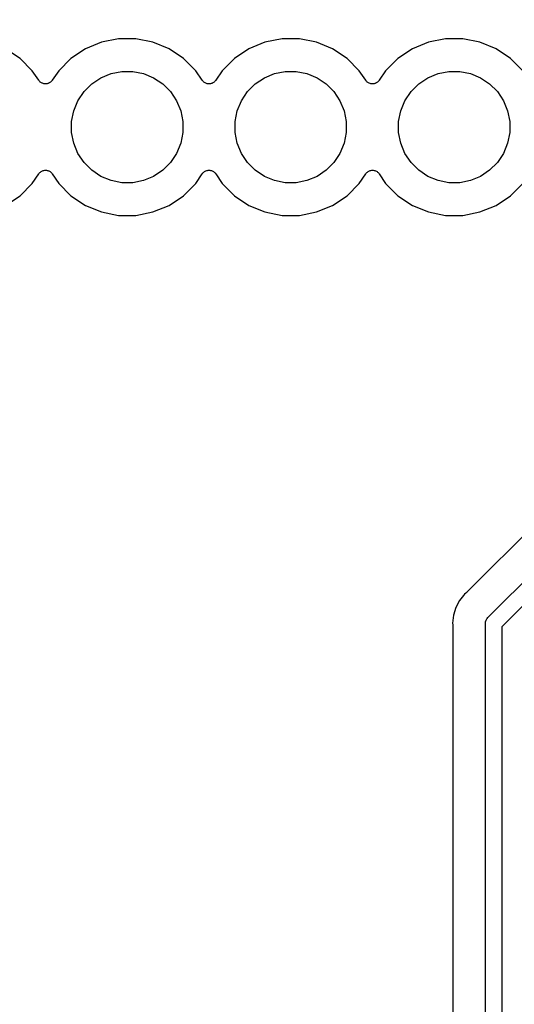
# Model space of a CAD drawing. Extents: x 3.21 to 7.18, y -3.5 to -0.72.
# Tile 19 of 27: x 5.27 to 5.57, y -2.03 to -1.42. Entities that reach past the tile are written whole.
import ezdxf

# ---------------------------------------------------------------- set-up
doc = ezdxf.new("R2010")
doc.units = 0
doc.header["$MEASUREMENT"] = 0
doc.layers.add('BLACK', color=7, linetype='CONTINUOUS')

msp = doc.modelspace()

# ---------------------------------------------------------------- linework, layer by layer
at = {"layer": 'BLACK', "linetype": 'CONTINUOUS'}
for p, q in [((5.89276, -1.42436), (5.54249, -1.77463)), ((5.31925, -1.43808), (5.30942, -1.44215)), ((5.32968, -1.436), (5.31925, -1.43808)), ((5.34032, -1.436), (5.32968, -1.436)), ((5.35075, -1.43808), (5.34032, -1.436)), ((5.36058, -1.44215), (5.35075, -1.43808)), ((5.41925, -1.43808), (5.40942, -1.44215)), ((5.42968, -1.436), (5.41925, -1.43808)), ((5.44032, -1.436), (5.42968, -1.436)), ((5.45075, -1.43808), (5.44032, -1.436)), ((5.46058, -1.44215), (5.45075, -1.43808)), ((5.51925, -1.43808), (5.50942, -1.44215)), ((5.52968, -1.436), (5.51925, -1.43808)), ((5.54032, -1.436), (5.52968, -1.436)), ((5.55075, -1.43808), (5.54032, -1.436)), ((5.56058, -1.44215), (5.55075, -1.43808)), ((5.55576, -1.78964), (5.90777, -1.43764)), ((5.26942, -1.44806), (5.26058, -1.44215)), ((5.30942, -1.44215), (5.30058, -1.44806)), ((5.36942, -1.44806), (5.36058, -1.44215)), ((5.40942, -1.44215), (5.40058, -1.44806)), ((5.46942, -1.44806), (5.46058, -1.44215)), ((5.50942, -1.44215), (5.50058, -1.44806)), ((5.56942, -1.44806), (5.56058, -1.44215)), ((5.27694, -1.45558), (5.26942, -1.44806)), ((5.30058, -1.44806), (5.29306, -1.45558)), ((5.37694, -1.45558), (5.36942, -1.44806)), ((5.40058, -1.44806), (5.39306, -1.45558)), ((5.47694, -1.45558), (5.46942, -1.44806)), ((5.50058, -1.44806), (5.49306, -1.45558)), ((5.91355, -1.446), (5.56413, -1.79542)), ((5.57694, -1.45558), (5.56942, -1.44806)), ((5.28084, -1.46141), (5.27694, -1.45558)), ((5.29306, -1.45558), (5.28916, -1.46141)), ((5.32508, -1.45731), (5.33165, -1.456)), ((5.33165, -1.456), (5.33835, -1.456)), ((5.33835, -1.456), (5.34492, -1.45731)), ((5.38084, -1.46141), (5.37694, -1.45558)), ((5.39306, -1.45558), (5.38916, -1.46141)), ((5.42508, -1.45731), (5.43165, -1.456)), ((5.43165, -1.456), (5.43835, -1.456)), ((5.43835, -1.456), (5.44492, -1.45731)), ((5.48084, -1.46141), (5.47694, -1.45558)), ((5.49306, -1.45558), (5.48916, -1.46141)), ((5.52508, -1.45731), (5.53165, -1.456)), ((5.53165, -1.456), (5.53835, -1.456)), ((5.53835, -1.456), (5.54492, -1.45731)), ((5.28114, -1.46178), (5.28084, -1.46141)), ((5.28144, -1.46215), (5.28114, -1.46178)), ((5.28145, -1.46216), (5.28144, -1.46215)), ((5.28146, -1.46217), (5.28145, -1.46216)), ((5.28182, -1.46246), (5.28146, -1.46217)), ((5.28219, -1.46277), (5.28182, -1.46246)), ((5.28812, -1.46251), (5.28775, -1.46281)), ((5.28849, -1.46221), (5.28812, -1.46251)), ((5.2885, -1.4622), (5.28849, -1.46221)), ((5.28851, -1.4622), (5.2885, -1.4622)), ((5.28881, -1.46183), (5.28851, -1.4622)), ((5.28912, -1.46147), (5.28881, -1.46183)), ((5.28913, -1.46145), (5.28912, -1.46147)), ((5.28916, -1.46141), (5.28913, -1.46145)), ((5.28913, -1.46145), (5.28913, -1.46145)), ((5.28913, -1.46145), (5.28913, -1.46145)), ((5.31333, -1.46359), (5.31889, -1.45987)), ((5.31889, -1.45987), (5.32508, -1.45731)), ((5.34492, -1.45731), (5.35111, -1.45987)), ((5.35111, -1.45987), (5.35667, -1.46359)), ((5.38114, -1.46178), (5.38084, -1.46141)), ((5.38144, -1.46215), (5.38114, -1.46178)), ((5.38145, -1.46216), (5.38144, -1.46215)), ((5.38146, -1.46217), (5.38145, -1.46216)), ((5.38182, -1.46246), (5.38146, -1.46217)), ((5.38219, -1.46277), (5.38182, -1.46246)), ((5.38812, -1.46251), (5.38775, -1.46281)), ((5.38849, -1.46221), (5.38812, -1.46251)), ((5.3885, -1.4622), (5.38849, -1.46221)), ((5.38851, -1.4622), (5.3885, -1.4622)), ((5.38881, -1.46183), (5.38851, -1.4622)), ((5.38912, -1.46147), (5.38881, -1.46183)), ((5.38913, -1.46145), (5.38912, -1.46147)), ((5.38916, -1.46141), (5.38913, -1.46145)), ((5.38913, -1.46145), (5.38913, -1.46145)), ((5.38913, -1.46145), (5.38913, -1.46145)), ((5.41333, -1.46359), (5.41889, -1.45987)), ((5.41889, -1.45987), (5.42508, -1.45731)), ((5.44492, -1.45731), (5.45111, -1.45987)), ((5.45111, -1.45987), (5.45667, -1.46359)), ((5.48114, -1.46178), (5.48084, -1.46141)), ((5.48144, -1.46215), (5.48114, -1.46178)), ((5.48145, -1.46216), (5.48144, -1.46215)), ((5.48146, -1.46217), (5.48145, -1.46216)), ((5.48182, -1.46246), (5.48146, -1.46217)), ((5.48219, -1.46277), (5.48182, -1.46246)), ((5.48812, -1.46251), (5.48775, -1.46281)), ((5.48849, -1.46221), (5.48812, -1.46251)), ((5.4885, -1.4622), (5.48849, -1.46221)), ((5.48851, -1.4622), (5.4885, -1.4622)), ((5.48881, -1.46183), (5.48851, -1.4622)), ((5.48912, -1.46147), (5.48881, -1.46183)), ((5.48913, -1.46145), (5.48912, -1.46147)), ((5.48916, -1.46141), (5.48913, -1.46145)), ((5.48913, -1.46145), (5.48913, -1.46145)), ((5.48913, -1.46145), (5.48913, -1.46145)), ((5.51333, -1.46359), (5.51889, -1.45987)), ((5.51889, -1.45987), (5.52508, -1.45731)), ((5.54492, -1.45731), (5.55111, -1.45987)), ((5.55111, -1.45987), (5.55667, -1.46359)), ((5.2822, -1.46278), (5.28219, -1.46277)), ((5.28221, -1.46279), (5.2822, -1.46278)), ((5.28263, -1.46301), (5.28221, -1.46279)), ((5.28305, -1.46324), (5.28263, -1.46301)), ((5.28306, -1.46324), (5.28305, -1.46324)), ((5.28307, -1.46325), (5.28306, -1.46324)), ((5.28353, -1.46339), (5.28307, -1.46325)), ((5.28398, -1.46353), (5.28353, -1.46339)), ((5.28399, -1.46353), (5.28398, -1.46353)), ((5.28401, -1.46353), (5.28399, -1.46353)), ((5.28448, -1.46358), (5.28401, -1.46353)), ((5.28495, -1.46363), (5.28448, -1.46358)), ((5.28497, -1.46363), (5.28495, -1.46363)), ((5.28498, -1.46363), (5.28497, -1.46363)), ((5.28545, -1.46359), (5.28498, -1.46363)), ((5.28592, -1.46355), (5.28545, -1.46359)), ((5.28594, -1.46354), (5.28592, -1.46355)), ((5.28595, -1.46354), (5.28594, -1.46354)), ((5.28641, -1.46341), (5.28595, -1.46354)), ((5.28686, -1.46327), (5.28641, -1.46341)), ((5.28687, -1.46327), (5.28686, -1.46327)), ((5.28689, -1.46326), (5.28687, -1.46327)), ((5.28731, -1.46304), (5.28689, -1.46326)), ((5.28773, -1.46282), (5.28731, -1.46304)), ((5.28774, -1.46282), (5.28773, -1.46282)), ((5.28775, -1.46281), (5.28774, -1.46282)), ((5.30487, -1.47389), (5.30859, -1.46833)), ((5.30859, -1.46833), (5.31333, -1.46359)), ((5.35667, -1.46359), (5.36141, -1.46833)), ((5.36141, -1.46833), (5.36513, -1.47389)), ((5.3822, -1.46278), (5.38219, -1.46277)), ((5.38221, -1.46279), (5.3822, -1.46278)), ((5.38263, -1.46301), (5.38221, -1.46279)), ((5.38305, -1.46324), (5.38263, -1.46301)), ((5.38306, -1.46324), (5.38305, -1.46324)), ((5.38307, -1.46325), (5.38306, -1.46324)), ((5.38353, -1.46339), (5.38307, -1.46325)), ((5.38398, -1.46353), (5.38353, -1.46339)), ((5.38399, -1.46353), (5.38398, -1.46353)), ((5.38401, -1.46353), (5.38399, -1.46353)), ((5.38448, -1.46358), (5.38401, -1.46353)), ((5.38495, -1.46363), (5.38448, -1.46358)), ((5.38497, -1.46363), (5.38495, -1.46363)), ((5.38498, -1.46363), (5.38497, -1.46363)), ((5.38545, -1.46359), (5.38498, -1.46363)), ((5.38592, -1.46355), (5.38545, -1.46359)), ((5.38594, -1.46354), (5.38592, -1.46355)), ((5.38595, -1.46354), (5.38594, -1.46354)), ((5.38641, -1.46341), (5.38595, -1.46354)), ((5.38686, -1.46327), (5.38641, -1.46341)), ((5.38687, -1.46327), (5.38686, -1.46327)), ((5.38689, -1.46326), (5.38687, -1.46327)), ((5.38731, -1.46304), (5.38689, -1.46326)), ((5.38773, -1.46282), (5.38731, -1.46304)), ((5.38774, -1.46282), (5.38773, -1.46282)), ((5.38775, -1.46281), (5.38774, -1.46282)), ((5.40487, -1.47389), (5.40859, -1.46833)), ((5.40859, -1.46833), (5.41333, -1.46359)), ((5.45667, -1.46359), (5.46141, -1.46833)), ((5.46141, -1.46833), (5.46513, -1.47389)), ((5.4822, -1.46278), (5.48219, -1.46277)), ((5.48221, -1.46279), (5.4822, -1.46278)), ((5.48263, -1.46301), (5.48221, -1.46279)), ((5.48305, -1.46324), (5.48263, -1.46301)), ((5.48306, -1.46324), (5.48305, -1.46324)), ((5.48307, -1.46325), (5.48306, -1.46324)), ((5.48353, -1.46339), (5.48307, -1.46325)), ((5.48398, -1.46353), (5.48353, -1.46339)), ((5.48399, -1.46353), (5.48398, -1.46353)), ((5.48401, -1.46353), (5.48399, -1.46353)), ((5.48448, -1.46358), (5.48401, -1.46353)), ((5.48495, -1.46363), (5.48448, -1.46358)), ((5.48497, -1.46363), (5.48495, -1.46363)), ((5.48498, -1.46363), (5.48497, -1.46363)), ((5.48545, -1.46359), (5.48498, -1.46363)), ((5.48592, -1.46355), (5.48545, -1.46359)), ((5.48594, -1.46354), (5.48592, -1.46355)), ((5.48595, -1.46354), (5.48594, -1.46354)), ((5.48641, -1.46341), (5.48595, -1.46354)), ((5.48686, -1.46327), (5.48641, -1.46341)), ((5.48687, -1.46327), (5.48686, -1.46327)), ((5.48689, -1.46326), (5.48687, -1.46327)), ((5.48731, -1.46304), (5.48689, -1.46326)), ((5.48773, -1.46282), (5.48731, -1.46304)), ((5.48774, -1.46282), (5.48773, -1.46282)), ((5.48775, -1.46281), (5.48774, -1.46282)), ((5.50487, -1.47389), (5.50859, -1.46833)), ((5.50859, -1.46833), (5.51333, -1.46359)), ((5.55667, -1.46359), (5.56141, -1.46833)), ((5.56141, -1.46833), (5.56513, -1.47389)), ((5.30231, -1.48008), (5.30487, -1.47389)), ((5.36513, -1.47389), (5.36769, -1.48008)), ((5.40231, -1.48008), (5.40487, -1.47389)), ((5.46513, -1.47389), (5.46769, -1.48008)), ((5.50231, -1.48008), (5.50487, -1.47389)), ((5.56513, -1.47389), (5.56769, -1.48008)), ((5.301, -1.48665), (5.30231, -1.48008)), ((5.36769, -1.48008), (5.369, -1.48665)), ((5.401, -1.48665), (5.40231, -1.48008)), ((5.46769, -1.48008), (5.469, -1.48665)), ((5.501, -1.48665), (5.50231, -1.48008)), ((5.56769, -1.48008), (5.569, -1.48665)), ((5.301, -1.49335), (5.301, -1.48665)), ((5.369, -1.48665), (5.369, -1.49335)), ((5.401, -1.49335), (5.401, -1.48665)), ((5.469, -1.48665), (5.469, -1.49335)), ((5.501, -1.49335), (5.501, -1.48665)), ((5.569, -1.48665), (5.569, -1.49335)), ((5.30231, -1.49992), (5.301, -1.49335)), ((5.369, -1.49335), (5.36769, -1.49992)), ((5.40231, -1.49992), (5.401, -1.49335)), ((5.469, -1.49335), (5.46769, -1.49992)), ((5.50231, -1.49992), (5.501, -1.49335)), ((5.569, -1.49335), (5.56769, -1.49992)), ((5.30487, -1.50611), (5.30231, -1.49992)), ((5.36769, -1.49992), (5.36513, -1.50611)), ((5.40487, -1.50611), (5.40231, -1.49992)), ((5.46769, -1.49992), (5.46513, -1.50611)), ((5.50487, -1.50611), (5.50231, -1.49992)), ((5.56769, -1.49992), (5.56513, -1.50611)), ((5.30859, -1.51167), (5.30487, -1.50611)), ((5.36513, -1.50611), (5.36141, -1.51167)), ((5.40859, -1.51167), (5.40487, -1.50611)), ((5.46513, -1.50611), (5.46141, -1.51167)), ((5.50859, -1.51167), (5.50487, -1.50611)), ((5.56513, -1.50611), (5.56141, -1.51167)), ((5.28269, -1.51696), (5.28311, -1.51674)), ((5.28311, -1.51674), (5.28313, -1.51673)), ((5.28313, -1.51673), (5.28314, -1.51673)), ((5.28314, -1.51673), (5.28359, -1.5166)), ((5.28359, -1.5166), (5.28405, -1.51646)), ((5.28405, -1.51646), (5.28406, -1.51646)), ((5.28406, -1.51646), (5.28408, -1.51645)), ((5.28408, -1.51645), (5.28455, -1.51641)), ((5.28455, -1.51641), (5.28502, -1.51637)), ((5.28502, -1.51637), (5.28503, -1.51637)), ((5.28503, -1.51637), (5.28505, -1.51637)), ((5.28505, -1.51637), (5.28552, -1.51642)), ((5.28552, -1.51642), (5.28599, -1.51647)), ((5.28599, -1.51647), (5.28601, -1.51647)), ((5.28601, -1.51647), (5.28602, -1.51647)), ((5.28602, -1.51647), (5.28647, -1.51661)), ((5.28647, -1.51661), (5.28693, -1.51675)), ((5.28693, -1.51675), (5.28694, -1.51676)), ((5.28694, -1.51676), (5.28695, -1.51676)), ((5.28695, -1.51676), (5.28737, -1.51699)), ((5.31333, -1.51641), (5.30859, -1.51167)), ((5.31889, -1.52013), (5.31333, -1.51641)), ((5.35667, -1.51641), (5.35111, -1.52013)), ((5.36141, -1.51167), (5.35667, -1.51641)), ((5.38269, -1.51696), (5.38311, -1.51674)), ((5.38311, -1.51674), (5.38313, -1.51673)), ((5.38313, -1.51673), (5.38314, -1.51673)), ((5.38314, -1.51673), (5.38359, -1.5166)), ((5.38359, -1.5166), (5.38405, -1.51646)), ((5.38405, -1.51646), (5.38406, -1.51646)), ((5.38406, -1.51646), (5.38408, -1.51645)), ((5.38408, -1.51645), (5.38455, -1.51641)), ((5.38455, -1.51641), (5.38502, -1.51637)), ((5.38502, -1.51637), (5.38503, -1.51637)), ((5.38503, -1.51637), (5.38505, -1.51637)), ((5.38505, -1.51637), (5.38552, -1.51642)), ((5.38552, -1.51642), (5.38599, -1.51647)), ((5.38599, -1.51647), (5.38601, -1.51647)), ((5.38601, -1.51647), (5.38602, -1.51647)), ((5.38602, -1.51647), (5.38647, -1.51661)), ((5.38647, -1.51661), (5.38693, -1.51675)), ((5.38693, -1.51675), (5.38694, -1.51676)), ((5.38694, -1.51676), (5.38695, -1.51676)), ((5.38695, -1.51676), (5.38737, -1.51699)), ((5.41333, -1.51641), (5.40859, -1.51167)), ((5.41889, -1.52013), (5.41333, -1.51641)), ((5.45667, -1.51641), (5.45111, -1.52013)), ((5.46141, -1.51167), (5.45667, -1.51641)), ((5.48269, -1.51696), (5.48311, -1.51674)), ((5.48311, -1.51674), (5.48313, -1.51673)), ((5.48313, -1.51673), (5.48314, -1.51673)), ((5.48314, -1.51673), (5.48359, -1.5166)), ((5.48359, -1.5166), (5.48405, -1.51646)), ((5.48405, -1.51646), (5.48406, -1.51646)), ((5.48406, -1.51646), (5.48408, -1.51645)), ((5.48408, -1.51645), (5.48455, -1.51641)), ((5.48455, -1.51641), (5.48502, -1.51637)), ((5.48502, -1.51637), (5.48503, -1.51637)), ((5.48503, -1.51637), (5.48505, -1.51637)), ((5.48505, -1.51637), (5.48552, -1.51642)), ((5.48552, -1.51642), (5.48599, -1.51647)), ((5.48599, -1.51647), (5.48601, -1.51647)), ((5.48601, -1.51647), (5.48602, -1.51647)), ((5.48602, -1.51647), (5.48647, -1.51661)), ((5.48647, -1.51661), (5.48693, -1.51675)), ((5.48693, -1.51675), (5.48694, -1.51676)), ((5.48694, -1.51676), (5.48695, -1.51676)), ((5.48695, -1.51676), (5.48737, -1.51699)), ((5.51333, -1.51641), (5.50859, -1.51167)), ((5.51889, -1.52013), (5.51333, -1.51641)), ((5.55667, -1.51641), (5.55111, -1.52013)), ((5.56141, -1.51167), (5.55667, -1.51641)), ((5.27694, -1.52442), (5.28084, -1.51859)), ((5.28084, -1.51859), (5.28087, -1.51855)), ((5.28087, -1.51855), (5.28088, -1.51853)), ((5.28087, -1.51855), (5.28087, -1.51855)), ((5.28087, -1.51855), (5.28087, -1.51855)), ((5.28088, -1.51853), (5.28119, -1.51816)), ((5.28119, -1.51816), (5.28149, -1.5178)), ((5.28149, -1.5178), (5.2815, -1.5178)), ((5.2815, -1.5178), (5.28151, -1.51779)), ((5.28151, -1.51779), (5.28189, -1.51749)), ((5.28189, -1.51749), (5.28225, -1.51719)), ((5.28225, -1.51719), (5.28226, -1.51718)), ((5.28226, -1.51718), (5.28227, -1.51718)), ((5.28227, -1.51718), (5.28269, -1.51696)), ((5.28737, -1.51699), (5.28779, -1.51721)), ((5.28779, -1.51721), (5.2878, -1.51722)), ((5.2878, -1.51722), (5.28781, -1.51723)), ((5.28781, -1.51723), (5.28817, -1.51753)), ((5.28817, -1.51753), (5.28854, -1.51783)), ((5.28854, -1.51783), (5.28855, -1.51784)), ((5.28855, -1.51784), (5.28856, -1.51785)), ((5.28856, -1.51785), (5.28886, -1.51822)), ((5.28886, -1.51822), (5.28916, -1.51859)), ((5.28916, -1.51859), (5.29306, -1.52442)), ((5.32508, -1.52269), (5.31889, -1.52013)), ((5.33165, -1.524), (5.32508, -1.52269)), ((5.34492, -1.52269), (5.33835, -1.524)), ((5.35111, -1.52013), (5.34492, -1.52269)), ((5.37694, -1.52442), (5.38084, -1.51859)), ((5.38084, -1.51859), (5.38087, -1.51855)), ((5.38087, -1.51855), (5.38088, -1.51853)), ((5.38087, -1.51855), (5.38087, -1.51855)), ((5.38087, -1.51855), (5.38087, -1.51855)), ((5.38088, -1.51853), (5.38119, -1.51816)), ((5.38119, -1.51816), (5.38149, -1.5178)), ((5.38149, -1.5178), (5.3815, -1.5178)), ((5.3815, -1.5178), (5.38151, -1.51779)), ((5.38151, -1.51779), (5.38189, -1.51749)), ((5.38189, -1.51749), (5.38225, -1.51719)), ((5.38225, -1.51719), (5.38226, -1.51718)), ((5.38226, -1.51718), (5.38227, -1.51718)), ((5.38227, -1.51718), (5.38269, -1.51696)), ((5.38737, -1.51699), (5.38779, -1.51721)), ((5.38779, -1.51721), (5.3878, -1.51722)), ((5.3878, -1.51722), (5.38781, -1.51723)), ((5.38781, -1.51723), (5.38817, -1.51753)), ((5.38817, -1.51753), (5.38854, -1.51783)), ((5.38854, -1.51783), (5.38855, -1.51784)), ((5.38855, -1.51784), (5.38856, -1.51785)), ((5.38856, -1.51785), (5.38886, -1.51822)), ((5.38886, -1.51822), (5.38916, -1.51859)), ((5.38916, -1.51859), (5.39306, -1.52442)), ((5.42508, -1.52269), (5.41889, -1.52013)), ((5.43165, -1.524), (5.42508, -1.52269)), ((5.44492, -1.52269), (5.43835, -1.524)), ((5.45111, -1.52013), (5.44492, -1.52269)), ((5.47694, -1.52442), (5.48084, -1.51859)), ((5.48084, -1.51859), (5.48087, -1.51855)), ((5.48087, -1.51855), (5.48088, -1.51853)), ((5.48087, -1.51855), (5.48087, -1.51855)), ((5.48087, -1.51855), (5.48087, -1.51855)), ((5.48088, -1.51853), (5.48119, -1.51816)), ((5.48119, -1.51816), (5.48149, -1.5178)), ((5.48149, -1.5178), (5.4815, -1.5178)), ((5.4815, -1.5178), (5.48151, -1.51779)), ((5.48151, -1.51779), (5.48189, -1.51749)), ((5.48189, -1.51749), (5.48225, -1.51719)), ((5.48225, -1.51719), (5.48226, -1.51718)), ((5.48226, -1.51718), (5.48227, -1.51718)), ((5.48227, -1.51718), (5.48269, -1.51696)), ((5.48737, -1.51699), (5.48779, -1.51721)), ((5.48779, -1.51721), (5.4878, -1.51722)), ((5.4878, -1.51722), (5.48781, -1.51723)), ((5.48781, -1.51723), (5.48817, -1.51753)), ((5.48817, -1.51753), (5.48854, -1.51783)), ((5.48854, -1.51783), (5.48855, -1.51784)), ((5.48855, -1.51784), (5.48856, -1.51785)), ((5.48856, -1.51785), (5.48886, -1.51822)), ((5.48886, -1.51822), (5.48916, -1.51859)), ((5.48916, -1.51859), (5.49306, -1.52442)), ((5.52508, -1.52269), (5.51889, -1.52013)), ((5.53165, -1.524), (5.52508, -1.52269)), ((5.54492, -1.52269), (5.53835, -1.524)), ((5.55111, -1.52013), (5.54492, -1.52269)), ((5.26942, -1.53194), (5.27694, -1.52442)), ((5.29306, -1.52442), (5.30058, -1.53194)), ((5.33835, -1.524), (5.33165, -1.524)), ((5.36942, -1.53194), (5.37694, -1.52442)), ((5.39306, -1.52442), (5.40058, -1.53194)), ((5.43835, -1.524), (5.43165, -1.524)), ((5.46942, -1.53194), (5.47694, -1.52442)), ((5.49306, -1.52442), (5.50058, -1.53194)), ((5.53835, -1.524), (5.53165, -1.524)), ((5.56942, -1.53194), (5.57694, -1.52442)), ((5.26058, -1.53785), (5.26942, -1.53194)), ((5.30058, -1.53194), (5.30942, -1.53785)), ((5.36058, -1.53785), (5.36942, -1.53194)), ((5.40058, -1.53194), (5.40942, -1.53785)), ((5.46058, -1.53785), (5.46942, -1.53194)), ((5.50058, -1.53194), (5.50942, -1.53785)), ((5.56058, -1.53785), (5.56942, -1.53194)), ((5.30942, -1.53785), (5.31925, -1.54192)), ((5.35075, -1.54192), (5.36058, -1.53785)), ((5.40942, -1.53785), (5.41925, -1.54192)), ((5.45075, -1.54192), (5.46058, -1.53785)), ((5.50942, -1.53785), (5.51925, -1.54192)), ((5.55075, -1.54192), (5.56058, -1.53785)), ((5.31925, -1.54192), (5.32968, -1.544)), ((5.32968, -1.544), (5.34032, -1.544)), ((5.34032, -1.544), (5.35075, -1.54192)), ((5.41925, -1.54192), (5.42968, -1.544)), ((5.42968, -1.544), (5.44032, -1.544)), ((5.44032, -1.544), (5.45075, -1.54192)), ((5.51925, -1.54192), (5.52968, -1.544)), ((5.52968, -1.544), (5.54032, -1.544)), ((5.54032, -1.544), (5.55075, -1.54192)), ((5.54136, -1.77559), (5.54074, -1.77635)), ((5.54213, -1.77496), (5.54136, -1.77559)), ((5.54228, -1.77481), (5.54213, -1.77496)), ((5.54244, -1.77468), (5.54228, -1.77481)), ((5.54249, -1.77463), (5.54244, -1.77468)), ((5.53824, -1.7794), (5.53592, -1.78374)), ((5.54074, -1.77635), (5.53824, -1.7794)), ((5.54074, -1.77635), (5.54074, -1.77635)), ((5.53592, -1.78374), (5.53449, -1.78845)), ((5.53449, -1.78845), (5.53401, -1.79335)), ((5.53401, -1.79335), (5.5341, -1.79434)), ((5.5541, -1.79335), (5.5542, -1.79237)), ((5.55413, -1.7936), (5.5541, -1.79335)), ((5.55413, -2.40946), (5.55413, -1.7936)), ((5.5542, -1.79237), (5.55448, -1.79143)), ((5.55448, -1.79143), (5.55495, -1.79056)), ((5.55495, -1.79056), (5.55508, -1.7904)), ((5.55508, -1.7904), (5.55557, -1.7898)), ((5.55557, -1.7898), (5.55576, -1.78964)), ((5.5341, -1.79434), (5.53411, -1.79441)), ((5.53411, -1.79441), (5.53411, -1.79462)), ((5.53411, -1.79462), (5.53413, -1.79483)), ((5.53413, -1.79483), (5.53413, -2.30752)), ((5.56413, -1.79542), (5.56413, -2.41129))]:
    msp.add_line(p, q, dxfattribs=at)

doc.saveas('drawing.dxf')
